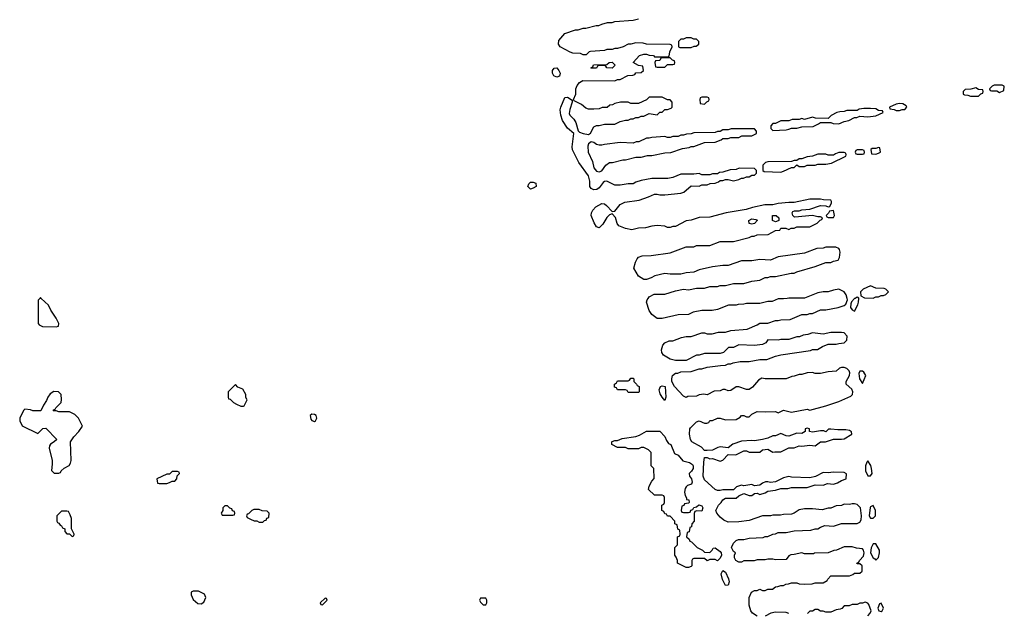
# Model space of a CAD drawing. Header units: inches. Extents: x 2769577 to 2880010, y 685631 to 825129.
# Tile 46 of 155: x 2780532 to 2788006, y 737610 to 742115. Entities that reach past the tile are written whole.
import ezdxf

# ---------------------------------------------------------------- set-up
doc = ezdxf.new("R2010")
doc.units = ezdxf.units.IN
doc.header["$MEASUREMENT"] = 0
doc.layers.add('C7783', color=7, linetype='Continuous')
doc.layers.add('C7784', color=7, linetype='Continuous')

msp = doc.modelspace()

# ---------------------------------------------------------------- linework, layer by layer
at = {"layer": 'C7783', "color": 4}
for points, elevation in [([(2780684.4, 740000), (2780672.7, 739987.3), (2780672, 739810), (2780679.6, 739799.6), (2780705.4, 739785.4), (2780810, 739784.7), (2780826, 739790), (2780828, 739810), (2780808.7, 739850), (2780768.7, 739910), (2780750, 739948), (2780696.2, 740000)], 12), ([(2786358, 740000), (2786330, 739995.3), (2786290, 739995.3), (2786243.6, 739976.4), (2786210, 739975.3), (2786150, 739962), (2786050, 739962), (2786030, 739955.3), (2785986, 739954), (2785970, 739949), (2785911.6, 739948.4), (2785830, 739915.3), (2785788.9, 739908.9), (2785710, 739908.7), (2785645.4, 739894.6), (2785610, 739878), (2785530, 739875.3), (2785410, 739848), (2785370, 739848), (2785330, 739878), (2785310, 739908), (2785289.3, 739970), (2785295.3, 739990), (2785302, 740000)], 8), ([(2786130, 737588.7), (2786095.3, 737610), (2786082, 737630), (2786068.4, 737671.6), (2786068.9, 737731.1), (2786086, 737770), (2786110, 737782), (2786130, 737782), (2786150, 737792), (2786170, 737782), (2786190, 737782), (2786210, 737792), (2786247.3, 737792.7), (2786268.4, 737811.6), (2786287.3, 737812.7), (2786310, 737822), (2786330, 737822), (2786348.4, 737831.6), (2786367.3, 737832.7), (2786390, 737842), (2786430, 737842), (2786450, 737834), (2786490, 737832), (2786547.3, 737832.7), (2786570, 737842), (2786630, 737842), (2786662, 737858), (2786666, 737870), (2786690, 737894), (2786830, 737894), (2786856.4, 737903.6), (2786870, 737914), (2786910, 737914), (2786926, 737930), (2786926, 737970), (2786910, 737986), (2786890, 737986), (2786886, 737990), (2786902, 737998), (2786906, 738010), (2786936.5, 738043.5), (2786942, 738070), (2786938, 738090), (2786930, 738098), (2786883.1, 738103.1), (2786850, 738115.3), (2786790, 738115.3), (2786731.6, 738088.4), (2786712.7, 738087.3), (2786670, 738068), (2786566, 738066), (2786558, 738062), (2786490, 738062), (2786470, 738068), (2786410, 738055.3), (2786385.4, 738054.6), (2786370, 738046), (2786350, 738018), (2786270, 738015.3), (2786250, 738022), (2786210, 738022), (2786190, 738015.3), (2786130, 738015.3), (2786108.4, 738008.4), (2786030, 738008), (2786010, 737998), (2785990, 737998), (2785968, 738010), (2785958, 738030), (2785958, 738050), (2785966, 738070), (2785950, 738078), (2785935.3, 738110), (2785950, 738142), (2785970, 738162), (2785989.1, 738170.9), (2786030, 738171), (2786070, 738181), (2786174.6, 738185.4), (2786190, 738192), (2786210, 738192), (2786248.4, 738211.6), (2786270, 738212), (2786290, 738222), (2786350, 738222), (2786410, 738236), (2786538, 738242), (2786570, 738252), (2786590, 738252), (2786610, 738264.7), (2786644.7, 738275.3), (2786710, 738271), (2786770, 738291.3), (2786890, 738292), (2786910, 738302), (2786920.4, 738319.6), (2786922, 738350), (2786913.2, 738410), (2786890, 738435.3), (2786870, 738442), (2786850, 738442), (2786830, 738435.3), (2786790, 738438), (2786770, 738428), (2786730, 738426), (2786690, 738408.7), (2786670, 738408.7), (2786623.6, 738396.4), (2786550, 738404), (2786490, 738404), (2786450, 738395.3), (2786410.9, 738369.1), (2786390, 738362), (2786330, 738359), (2786306.4, 738353.6), (2786250, 738354), (2786230, 738348.7), (2786170, 738348.7), (2786070, 738314), (2785990, 738304), (2785910, 738301.2), (2785876.5, 738316.5), (2785850, 738339), (2785824, 738370), (2785815.3, 738390), (2785835.3, 738430), (2785858, 738450), (2785870, 738472), (2785890, 738484.7), (2785970, 738484.7), (2785990, 738502), (2786030, 738518), (2786070, 738504.7), (2786090, 738504.7), (2786110, 738518), (2786130, 738522), (2786150, 738512), (2786190, 738524.7), (2786210, 738538), (2786270, 738544.7), (2786310, 738558), (2786363.1, 738556.9), (2786390, 738564.7), (2786510, 738564.7), (2786570, 738584.7), (2786630, 738582), (2786664, 738596), (2786710, 738591), (2786740.2, 738599.8), (2786770, 738618), (2786806, 738630), (2786807.3, 738667.3), (2786790, 738678), (2786710, 738682), (2786670, 738675.3), (2786630, 738678), (2786571.6, 738648.4), (2786530, 738638), (2786390, 738642), (2786370, 738648), (2786330, 738638), (2786270, 738608), (2786230, 738602), (2786210, 738608), (2786192.7, 738607.3), (2786170, 738598), (2786150, 738582), (2786110, 738578), (2786090, 738588), (2786030, 738578), (2786010, 738582), (2785974, 738570), (2785950, 738548), (2785870, 738548), (2785850, 738542), (2785830, 738542), (2785810, 738548.7), (2785730, 738624), (2785719, 738650), (2785724, 738756), (2785730, 738792), (2785750, 738792), (2785770, 738782), (2785790, 738784.7), (2785850, 738764.7), (2785870, 738771.3), (2785910, 738814), (2785967.3, 738812.7), (2786030, 738842), (2786050, 738842), (2786070, 738834), (2786150, 738832), (2786169.3, 738850.7), (2786210, 738856), (2786250, 738832), (2786264, 738836), (2786310, 738836), (2786370, 738866), (2786410, 738866), (2786450, 738881), (2786470, 738878.8), (2786530, 738886), (2786570, 738882), (2786610, 738911.3), (2786648.4, 738911.6), (2786710, 738931.3), (2786770, 738930.8), (2786790, 738934.8), (2786848, 738970), (2786847.3, 738987.3), (2786830, 738998), (2786803.1, 739003.1), (2786741.2, 739001.2), (2786690, 739008), (2786672.7, 739007.3), (2786650, 738988), (2786635.3, 738995.3), (2786610, 738995.3), (2786550, 738984), (2786526, 738990), (2786526, 739010), (2786510, 739015.3), (2786494, 739010), (2786494, 738990), (2786470, 738975.3), (2786430, 738978), (2786370, 738955.3), (2786350, 738958), (2786310, 738975.3), (2786270, 738958), (2786250, 738958), (2786210, 738938), (2786170.9, 738929.1), (2786110, 738919), (2786090, 738922), (2786010, 738915.3), (2785946, 738894), (2785910, 738866), (2785850, 738874), (2785830.9, 738869.1), (2785790, 738848), (2785750, 738846), (2785730, 738846), (2785708, 738870), (2785634, 738910), (2785623.7, 738930), (2785617.2, 738970), (2785619, 739010), (2785623.2, 739016.8), (2785670, 739062), (2785688.9, 739071.1), (2785730, 739052), (2785747.3, 739052.7), (2785762, 739058), (2785770, 739074), (2785790, 739074), (2785830, 739091.3), (2785850, 739091.3), (2785890, 739078), (2785970, 739082), (2786000.4, 739099.6), (2786010, 739111.3), (2786030, 739112), (2786050, 739102), (2786070, 739102), (2786090, 739122), (2786130, 739142), (2786190, 739138), (2786270, 739142), (2786290, 739132), (2786330, 739151), (2786390, 739136), (2786510, 739158), (2786530, 739152), (2786650, 739184.7), (2786750, 739218), (2786842, 739258), (2786854, 739270), (2786855.3, 739290), (2786848, 739310), (2786806, 739350), (2786806, 739370), (2786830, 739414), (2786834.6, 739434.6), (2786828, 739450), (2786810, 739468), (2786790, 739475.3), (2786770, 739475.3), (2786754, 739470), (2786730, 739448), (2786670, 739442), (2786610, 739428.7), (2786570, 739428.7), (2786550, 739438), (2786510, 739435.3), (2786470, 739422), (2786450, 739422), (2786411.6, 739408.4), (2786392.7, 739407.3), (2786350, 739388.7), (2786190, 739388.7), (2786166.4, 739393.6), (2786139.6, 739380.4), (2786094.4, 739325.6), (2786070, 739308.7), (2786048.9, 739308.9), (2785990, 739328), (2785970, 739328), (2785930, 739302), (2785910, 739298), (2785887.3, 739307.3), (2785870, 739308), (2785850, 739298), (2785803.6, 739296.4), (2785750, 739268.7), (2785726.4, 739273.6), (2785690, 739268.7), (2785670, 739259), (2785604.7, 739255.3), (2785590, 739248), (2785570, 739258), (2785502, 739330), (2785482.7, 739370), (2785481.2, 739390), (2785486.6, 739413.4), (2785510, 739432), (2785527.3, 739432.7), (2785550, 739442), (2785630, 739444.7), (2785690, 739464.7), (2785710, 739464.7), (2785750, 739478), (2785851.6, 739491.6), (2785890, 739492), (2785910, 739502), (2785930, 739502), (2785948.9, 739511.1), (2786000.2, 739519.8), (2786070, 739521), (2786150, 739536), (2786203.1, 739536.9), (2786270, 739562), (2786308.9, 739571.1), (2786534.6, 739605.4), (2786550, 739611.3), (2786588.4, 739611.6), (2786625.6, 739634.4), (2786670, 739651.3), (2786730, 739651.3), (2786750, 739658), (2786790, 739662), (2786810, 739682), (2786812.7, 739712.7), (2786790, 739738), (2786770, 739742), (2786690, 739742), (2786630, 739728.7), (2786550, 739738), (2786515.3, 739724.7), (2786479.6, 739720.4), (2786451.1, 739708.9), (2786430, 739708.7), (2786370, 739689), (2786310, 739688.7), (2786290, 739682), (2786210, 739686), (2786196.9, 739663.1), (2786170, 739648.7), (2786110, 739642), (2785991.6, 739648.4), (2785950, 739628), (2785912.7, 739627.3), (2785874, 739590), (2785850, 739582), (2785730, 739582), (2785690, 739568.7), (2785670, 739568), (2785590, 739528), (2785510, 739528.7), (2785470, 739539), (2785419, 739570), (2785406.6, 739590), (2785402.7, 739610), (2785414.6, 739645.4), (2785430, 739662), (2785463.1, 739676.9), (2785490, 739678), (2785556.4, 739703.6), (2785591.1, 739711.1), (2785630, 739711.3), (2785710, 739738), (2785730, 739738), (2785750, 739731.3), (2785788.4, 739731.6), (2785836.4, 739743.6), (2785890, 739744.7), (2785930, 739756), (2786054.6, 739765.4), (2786130, 739798), (2786150, 739811), (2786210, 739811.3), (2786270, 739831.3), (2786290, 739831.3), (2786310, 739838), (2786380.4, 739839.6), (2786470, 739878), (2786510, 739878), (2786530, 739884.7), (2786550, 739884.7), (2786610, 739912), (2786650, 739912), (2786746, 739930), (2786790, 739944.7), (2786804, 739956), (2786815.3, 739990), (2786812.6, 740000)], 8), ([(2786874, 740000), (2786870, 739998), (2786846, 739974), (2786842, 739958), (2786838, 739930), (2786850, 739912), (2786870, 739902), (2786894, 739950), (2786899, 739970), (2786901.8, 740000)], 8), ([(2786970, 737591), (2786989, 737610), (2786995.3, 737630), (2786978, 737678), (2786970, 737688), (2786950, 737695.3), (2786930, 737688), (2786910, 737688), (2786890, 737678), (2786850, 737678), (2786827.3, 737667.3), (2786790, 737666), (2786772.7, 737647.3), (2786759.6, 737640.4), (2786730, 737635.3), (2786690, 737618), (2786650, 737618), (2786630, 737626), (2786610, 737626), (2786590, 737638), (2786570, 737638), (2786550, 737626), (2786530, 737626), (2786511.6, 737608.4)], 8), ([(2786370, 737608.7), (2786350, 737615.3), (2786270, 737619), (2786234, 737610), (2786191.6, 737588.4)], 8)]:
    msp.add_lwpolyline(points, dxfattribs=dict(at, elevation=elevation))
for points, elevation in [([(2786930, 739448), (2786910, 739448), (2786901, 739430), (2786906.8, 739390), (2786930, 739354), (2786954.6, 739414.6), (2786940.4, 739440.4)], 8), ([(2782170, 739346), (2782114, 739290), (2782114, 739250), (2782118, 739238), (2782130, 739234), (2782154, 739210), (2782178, 739198), (2782210, 739182), (2782230, 739182), (2782235.3, 739184.7), (2782258, 739230), (2782248.4, 739248.4), (2782248, 739270), (2782226, 739310), (2782187.3, 739327.3)], 12), ([(2785150, 739286), (2785142, 739302), (2785130, 739306), (2785070, 739306), (2785062, 739322), (2785047.3, 739327.3), (2785046, 739350), (2785062, 739358), (2785070, 739374), (2785150, 739374), (2785162, 739378), (2785170, 739394), (2785190, 739394), (2785194, 739390), (2785194, 739370), (2785214, 739350), (2785218, 739338), (2785234, 739330), (2785234, 739290), (2785230, 739286)], 8), ([(2785430, 739226), (2785408, 739250), (2785394.6, 739274.6), (2785385.2, 739305.2), (2785395.3, 739330), (2785410, 739337.3), (2785430.7, 739330), (2785436, 739250)], 8), ([(2780790, 739294), (2780763.5, 739276.5), (2780744.7, 739250), (2780735.3, 739224.7), (2780712, 739190), (2780692.7, 739147.3), (2780632.7, 739147.3), (2780614.6, 739154.6), (2780570, 739158), (2780562, 739150), (2780532, 739090), (2780532, 739070), (2780551.6, 739031.6), (2780670, 738974), (2780707.3, 739012.7), (2780730, 739014), (2780814, 738930), (2780794, 738910), (2780765.4, 738894.6), (2780758, 738882), (2780756, 738864), (2780777.3, 738770), (2780778.8, 738741.2), (2780772.7, 738692.7), (2780792.7, 738672.7), (2780830, 738674), (2780842, 738678), (2780846, 738690), (2780870, 738712), (2780908.4, 738731.6), (2780918, 738750), (2780922, 738770), (2780918, 738910), (2780942, 738950), (2780982, 738990), (2781008, 739030), (2780978, 739090), (2780950, 739118), (2780910, 739138), (2780830, 739138), (2780810, 739146), (2780787.3, 739147.3), (2780790, 739154), (2780802, 739158), (2780806, 739170), (2780846, 739210), (2780848.4, 739231.6), (2780848, 739270), (2780826, 739290)], 12), ([(2782750, 739122), (2782738, 739110), (2782742.8, 739082.8), (2782750, 739072), (2782770, 739064.7), (2782778, 739070), (2782788, 739090), (2782782, 739110), (2782770, 739119)], 12), ([(2785570, 738374), (2785610, 738374), (2785622, 738378), (2785627.3, 738392.7), (2785642, 738398), (2785648, 738412), (2785670, 738418), (2785687.8, 738432.2), (2785710, 738424.7), (2785717.3, 738410), (2785710, 738386), (2785672.7, 738387.3), (2785658, 738382), (2785652.7, 738367.3), (2785651.6, 738308.4), (2785634, 738290), (2785632.7, 738267.3), (2785618, 738262), (2785612.7, 738227.3), (2785598, 738222), (2785594, 738190), (2785612.7, 738172.7), (2785618, 738158), (2785632.7, 738152.7), (2785674, 738110), (2785714, 738090), (2785730, 738074), (2785770, 738072), (2785788, 738090), (2785795.3, 738104.7), (2785810, 738106.8), (2785850, 738079.1), (2785856.4, 738070), (2785858.4, 738050), (2785850, 738028), (2785830, 738008), (2785810, 738019), (2785770, 738018), (2785750, 738008), (2785730, 738026), (2785650, 738026), (2785638, 738022), (2785634, 738010), (2785634, 737970), (2785630, 737966), (2785610, 737958), (2785590, 737958), (2785526, 737990), (2785526, 738010), (2785516.4, 738036.4), (2785506, 738050), (2785506, 738110), (2785526, 738130), (2785526, 738190), (2785542, 738198), (2785546, 738210), (2785542, 738242), (2785527.3, 738247.3), (2785522, 738282), (2785506, 738290), (2785506, 738310), (2785470, 738346), (2785450, 738346), (2785442, 738362), (2785430, 738366), (2785422, 738382), (2785406, 738390), (2785406, 738430), (2785422, 738438), (2785426, 738450), (2785426, 738490), (2785422, 738502), (2785410, 738506), (2785350, 738506), (2785306, 738550), (2785310, 738574), (2785330, 738614), (2785347.3, 738632.7), (2785346, 738710), (2785326, 738730), (2785326, 738830), (2785306, 738850), (2785270, 738868), (2785250, 738868), (2785230, 738858), (2785150, 738858), (2785130, 738868), (2785070, 738868), (2785026, 738890), (2785026, 738910), (2785030, 738914), (2785050, 738922), (2785070, 738922), (2785104.7, 738935.3), (2785210, 738951.3), (2785238, 738962), (2785290, 738992), (2785391.6, 738991.6), (2785430, 738952), (2785442, 738922), (2785458, 738898), (2785474, 738890), (2785503.5, 738823.5), (2785531, 738810), (2785566.4, 738766.4), (2785615.6, 738755.6), (2785638.2, 738738.2), (2785643.1, 738730), (2785643.8, 738710), (2785632.2, 738687.8), (2785614.8, 738670), (2785616, 738650), (2785630.7, 738630), (2785635.9, 738604.1), (2785630.5, 738589.5), (2785601, 738579), (2785591, 738569), (2785583.6, 738556.4), (2785578, 738530), (2785583.6, 738503.6), (2785592.7, 738487.3), (2785592.7, 738472.7), (2785611.3, 738470), (2785614, 738450), (2785610, 738446), (2785578, 738442), (2785572.7, 738427.3), (2785558, 738422), (2785554, 738390), (2785558, 738378)], 8), ([(2786970, 738766), (2786962, 738758), (2786952, 738730), (2786951.3, 738690), (2786970, 738652), (2786990, 738652), (2787002, 738670), (2786999, 738710), (2786992.9, 738732.9)], 8), ([(2781730, 738686), (2781690, 738686), (2781670, 738666), (2781650, 738666), (2781574, 738630), (2781578, 738598), (2781590, 738594), (2781650, 738594), (2781670, 738602), (2781690, 738614), (2781710, 738614), (2781726, 738630), (2781727.3, 738652.7), (2781746, 738670), (2781742, 738682)], 12), ([(2780890, 738386), (2780850, 738386), (2780814, 738350), (2780814, 738310), (2780818, 738298), (2780830, 738294), (2780838, 738278), (2780850, 738274), (2780858, 738258), (2780874, 738250), (2780874, 738230), (2780890, 738214), (2780910, 738214), (2780930, 738194), (2780942, 738198), (2780946, 738210), (2780926, 738250), (2780926, 738330), (2780916.4, 738356.4), (2780902, 738382)], 12), ([(2782110, 738426), (2782090, 738426), (2782074, 738410), (2782074, 738390), (2782062, 738370), (2782070, 738354), (2782150, 738354), (2782162, 738358), (2782166, 738370), (2782162, 738382), (2782147.3, 738387.3), (2782142, 738402), (2782127.3, 738407.3)], 12), ([(2782350, 738398), (2782310, 738398), (2782294, 738390), (2782270, 738366), (2782258, 738362), (2782254, 738350), (2782258, 738338), (2782283.6, 738323.6), (2782312.7, 738312.7), (2782331.6, 738311.6), (2782350, 738302), (2782370, 738302), (2782378, 738302), (2782390, 738314), (2782402, 738318), (2782407.3, 738332.7), (2782422, 738338), (2782426, 738370), (2782410, 738386), (2782372.7, 738387.3)], 12), ([(2787010, 738428), (2786990, 738418), (2786987.5, 738412.5), (2786981, 738350), (2786990, 738332), (2787010, 738332), (2787028, 738350), (2787028.7, 738370), (2787028.7, 738390)], 8), ([(2787030, 738138), (2787010, 738138), (2786994.4, 738105.6), (2786990.8, 738070), (2787010, 738031.3), (2787023.6, 738023.6), (2787030, 738014), (2787050, 738034), (2787059, 738070), (2787059, 738090)], 8), ([(2785890, 737822), (2785885.9, 737825.9), (2785865.6, 737865.6), (2785857.6, 737910), (2785870, 737934), (2785890, 737922), (2785912.4, 737872.4), (2785918, 737850), (2785910, 737823.7)], 8), ([(2781890, 737778), (2781850, 737778), (2781834, 737770), (2781834, 737750), (2781850, 737714), (2781883.6, 737683.6), (2781910, 737682), (2781930, 737694), (2781946, 737730), (2781934.6, 737754.6)], 12), ([(2782850, 737726), (2782814, 737690), (2782818, 737678), (2782830, 737674), (2782866, 737710), (2782862, 737722)], 12), ([(2784070, 737726), (2784030, 737726), (2784022, 737710), (2784030, 737694), (2784050, 737674), (2784070, 737674), (2784078, 737690), (2784078, 737710)], 12), ([(2787070, 737686), (2787058, 737682), (2787044.7, 737650), (2787054, 737630), (2787070, 737624.7), (2787078, 737630), (2787088, 737650)], 8)]:
    msp.add_lwpolyline(points, close=True, dxfattribs=dict(at, elevation=elevation))
at = {"layer": 'C7784', "color": 4}
for points, elevation in [([(2785302, 740000), (2785310, 740012), (2785348.9, 740031.1), (2785430, 740031.3), (2785510, 740058), (2785570, 740071), (2785610, 740064.7), (2785670, 740078), (2785730, 740078), (2785770, 740091.3), (2785830, 740091.3), (2785850, 740098), (2785890, 740098), (2785951.6, 740111.6), (2786028.4, 740111.6), (2786090, 740131.3), (2786150, 740138), (2786190, 740158), (2786210, 740158), (2786230, 740164.7), (2786270, 740164.7), (2786388.9, 740191.1), (2786410, 740192), (2786430, 740202), (2786570, 740242), (2786650, 740272), (2786690, 740272), (2786710, 740282), (2786746, 740290), (2786755.3, 740310), (2786759, 740350), (2786754, 740370), (2786750, 740378), (2786728.4, 740388.4), (2786650, 740388), (2786630, 740382), (2786582, 740378), (2786490, 740342), (2786290, 740315.3), (2786231.1, 740288.9), (2786150, 740295.3), (2786090, 740284), (2786010, 740284), (2785911.1, 740248.9), (2785870, 740248.7), (2785790, 740239), (2785690, 740215.3), (2785650, 740198), (2785590, 740194), (2785550, 740184), (2785470, 740184), (2785430, 740189), (2785354, 740170), (2785325.4, 740154.6), (2785290, 740144), (2785270, 740144), (2785230, 740169), (2785194, 740230), (2785206.3, 740273.7), (2785220.2, 740299.8), (2785230, 740312), (2785256.4, 740323.6), (2785325.4, 740325.4), (2785470, 740346), (2785590, 740392), (2785650, 740392), (2785670, 740402), (2785770, 740402), (2785850, 740431.3), (2785950, 740432), (2786070, 740462), (2786090, 740472), (2786107.3, 740472.7), (2786130, 740482), (2786214.6, 740485.4), (2786270, 740514), (2786302, 740518), (2786310, 740534), (2786347.3, 740532.7), (2786370, 740522), (2786388.4, 740531.6), (2786410, 740532), (2786430, 740542), (2786530, 740542), (2786586, 740570), (2786607.3, 740592.7), (2786622, 740598), (2786626, 740610), (2786610, 740618), (2786590, 740618), (2786550, 740628), (2786416.4, 740616.4), (2786410, 740618), (2786402, 740630), (2786395.3, 740650), (2786402, 740658), (2786414.6, 740665.4), (2786450, 740664.7), (2786468.7, 740671.3), (2786530, 740678), (2786610, 740704.7), (2786650, 740702), (2786670, 740694), (2786682, 740698), (2786695.3, 740724.7), (2786694.6, 740734.6), (2786690, 740746), (2786632.7, 740747.3), (2786610, 740754), (2786530, 740753.2), (2786410, 740728), (2786370, 740728.7), (2786290, 740719.3), (2786249.1, 740709.1), (2786188.9, 740708.9), (2786094, 740690), (2786046.8, 740673.2), (2785894, 740650), (2785770, 740615.3), (2785690, 740613.2), (2785630, 740594), (2785591, 740589), (2785510, 740546), (2785490, 740546), (2785470, 740538), (2785450, 740538), (2785430, 740548), (2785370, 740552.7), (2785330, 740548.7), (2785283.6, 740536.4), (2785230, 740534), (2785178.8, 740521.2), (2785130, 740529.3), (2785081.2, 740550), (2785068.1, 740568.1), (2785054.5, 740614.5), (2785030, 740642), (2785010, 740633.2), (2784990, 740614), (2784957.7, 740562.3), (2784930, 740535.3), (2784910, 740542), (2784892, 740572), (2784869.4, 740630), (2784872.3, 740650), (2784882.7, 740670), (2784906.5, 740693.5), (2784950, 740720.7), (2784970, 740716.3), (2784985.5, 740705.5), (2785030, 740658), (2785050, 740661), (2785090, 740712), (2785126, 740730), (2785233.6, 740746.4), (2785306, 740770), (2785350, 740791.3), (2785370, 740791.3), (2785390, 740784.7), (2785430, 740784.7), (2785550, 740798), (2785573.6, 740806.4), (2785630, 740854), (2785690, 740852), (2785710, 740862), (2785750, 740862), (2785772.7, 740872.7), (2785810, 740874), (2785836.4, 740883.6), (2785850, 740894), (2785870, 740894), (2785890, 740902), (2785910, 740902), (2785950, 740892), (2785990, 740902), (2786010, 740912), (2786027.3, 740912.7), (2786050, 740922), (2786070, 740922), (2786090, 740934), (2786110, 740934), (2786126, 740950), (2786126, 740970), (2786110, 740986), (2785992.7, 740987.3), (2785970, 740978), (2785925.4, 740974.6), (2785870, 740958), (2785843.6, 740956.4), (2785830, 740946), (2785790, 740946), (2785770, 740938), (2785710, 740938), (2785690, 740948), (2785650, 740942), (2785550, 740942), (2785490, 740918), (2785451, 740909), (2785330, 740908.7), (2785250, 740895.3), (2785210, 740882), (2785190, 740869), (2785150, 740868.7), (2785090, 740859), (2785050, 740859), (2784989.1, 740889.1), (2784970, 740886), (2784960.9, 740879.1), (2784930, 740839.3), (2784913.8, 740826.2), (2784890, 740823.6), (2784870, 740834.5), (2784859.7, 740850), (2784859.7, 740890), (2784849.7, 740930), (2784777, 741030), (2784727.7, 741127.7), (2784725.6, 741150), (2784739, 741250), (2784690, 741292.7), (2784652.3, 741350), (2784639, 741390), (2784635.1, 741430), (2784639.5, 741450), (2784670, 741524.7), (2784690, 741526.8), (2784725.4, 741505.4), (2784726.8, 741490), (2784707.3, 741432.7), (2784703.8, 741403.8), (2784707.3, 741390), (2784739.4, 741359.4), (2784753.7, 741333.7), (2784770.4, 741270.4), (2784780.9, 741260.9), (2784810, 741250.5), (2784850, 741242.8), (2784865.6, 741254.4), (2784890, 741302), (2784910, 741312), (2784930, 741312), (2784970, 741322), (2785050, 741322), (2785090, 741342), (2785130, 741352), (2785150, 741352), (2785170, 741362), (2785190, 741362), (2785210, 741372), (2785230, 741372), (2785250, 741382), (2785270, 741382), (2785310, 741402), (2785370, 741394), (2785390, 741414), (2785410, 741414), (2785430, 741434), (2785450, 741434), (2785476.4, 741443.6), (2785486, 741450), (2785486, 741490), (2785470, 741506), (2785450, 741506), (2785410, 741528), (2785310, 741526), (2785290, 741506), (2785230, 741478), (2785170, 741478), (2785150, 741488), (2785091.6, 741488.4), (2785050, 741478), (2785031.6, 741468.4), (2785012.7, 741467.3), (2784991.6, 741448.4), (2784952.7, 741447.3), (2784930, 741438), (2784890, 741435.3), (2784850, 741435.3), (2784830, 741444), (2784795.3, 741470), (2784740.2, 741500.2), (2784735.3, 741510), (2784753.2, 741550), (2784754, 741590), (2784764.7, 741615.3), (2784782, 741638), (2784807.3, 741652.7), (2785050, 741652), (2785070, 741662), (2785090, 741662), (2785148.4, 741691.6), (2785187.3, 741692.7), (2785202, 741698), (2785208.4, 741711.6), (2785250, 741714), (2785266, 741730), (2785262, 741762), (2785230, 741766), (2785188, 741790), (2785238, 741842), (2785270, 741852), (2785290, 741852), (2785310, 741844.7), (2785342, 741842), (2785350, 741834), (2785450, 741834), (2785462, 741838), (2785466, 741870), (2785486, 741910), (2785482, 741922), (2785470, 741926), (2785290, 741928), (2785263.6, 741936.4), (2785210, 741938), (2785170, 741928), (2785150, 741928), (2785111.6, 741908.4), (2785070, 741895.3), (2785050, 741895.3), (2785028.4, 741888.4), (2784990, 741888), (2784970, 741882), (2784865.4, 741874.6), (2784854, 741870), (2784831.6, 741848.4), (2784810, 741848), (2784790, 741858), (2784730, 741862), (2784710, 741868.7), (2784634, 741910), (2784620.9, 741930), (2784623.9, 741956.1), (2784669.1, 742010.9), (2784750, 742038), (2784770, 742038), (2784808.9, 742051.1), (2784830, 742051.3), (2784908.9, 742071.1), (2784928.4, 742071.6), (2784950, 742082), (2784992.7, 742092.7), (2785030, 742094), (2785050, 742102), (2785190, 742111.3), (2785230, 742122)], 8), ([(2780696.2, 740000), (2780690, 740006), (2780684.4, 740000)], 12), ([(2786812.6, 740000), (2786805.6, 740025.6), (2786789.3, 740049.3), (2786750, 740068.7), (2786710, 740062), (2786670, 740049), (2786630, 740048.7), (2786590, 740042), (2786490, 740002), (2786370, 740002), (2786358, 740000)], 8), ([(2786901.8, 740000), (2786902, 740002), (2786890, 740008), (2786874, 740000)], 8)]:
    msp.add_lwpolyline(points, dxfattribs=dict(at, elevation=elevation))
at = {"layer": 'C7784', "color": 4, "elevation": 8}
for points in [[(2785630, 741978), (2785590, 741978), (2785570, 741966), (2785550, 741966), (2785534, 741950), (2785534, 741910), (2785543.6, 741903.6), (2785630, 741904.7), (2785652.7, 741912.7), (2785667.3, 741912.7), (2785686, 741930), (2785686, 741950), (2785670, 741966), (2785650, 741966)], [(2785470, 741826), (2785410, 741826), (2785398, 741822), (2785390, 741806), (2785358, 741802), (2785354, 741790), (2785358, 741758), (2785370, 741754), (2785430, 741754), (2785450, 741774), (2785490, 741774), (2785502, 741778), (2785506, 741790), (2785502, 741802), (2785487.3, 741807.3)], [(2784610, 741678.4), (2784587.8, 741687.8), (2784576.2, 741710), (2784577.6, 741730), (2784590, 741747.7), (2784610, 741750.6), (2784625.5, 741730), (2784634.4, 741710), (2784630, 741687)], [(2785030, 741748), (2784988.4, 741748.4), (2784982, 741762), (2784970, 741766), (2784930, 741766), (2784918, 741762), (2784910, 741746), (2784870, 741746), (2784868, 741750), (2784882, 741758), (2784888.4, 741771.6), (2784990, 741774), (2785006, 741790), (2785030, 741791.3), (2785052, 741770)], [(2787790, 741598), (2787752, 741588), (2787710, 741586), (2787694, 741570), (2787694, 741550), (2787703.6, 741543.6), (2787730, 741542), (2787750, 741534), (2787810, 741534), (2787827.3, 741552.7), (2787842, 741558), (2787846, 741570), (2787842, 741582), (2787810, 741586)], [(2787990, 741618), (2787930, 741618), (2787914, 741610), (2787894, 741590), (2787898, 741578), (2787910, 741574), (2787950, 741574), (2787970, 741562), (2788002, 741578), (2788006, 741610)], [(2785750, 741526), (2785710, 741526), (2785698, 741522), (2785694, 741510), (2785698, 741478), (2785730, 741474), (2785747.3, 741492.7), (2785762, 741498), (2785766, 741510), (2785762, 741522)], [(2786990, 741442), (2786939.6, 741440.4), (2786905.4, 741434.6), (2786890, 741426), (2786810, 741426), (2786790, 741418), (2786756.4, 741416.4), (2786734, 741410), (2786691.6, 741388.4), (2786670, 741366), (2786572.7, 741367.3), (2786550, 741375.3), (2786490, 741358), (2786470, 741366), (2786450, 741358), (2786396.4, 741356.4), (2786370, 741348), (2786310, 741348), (2786270, 741326), (2786250, 741326), (2786234, 741310), (2786234, 741290), (2786250, 741274), (2786350, 741278), (2786370, 741284.7), (2786390, 741292), (2786430, 741292), (2786470, 741302), (2786554.6, 741305.4), (2786596.4, 741323.6), (2786610, 741334), (2786690, 741334), (2786706.4, 741326.4), (2786750, 741324.7), (2786790, 741342), (2786826, 741350), (2786868.4, 741371.6), (2786887.3, 741372.7), (2786910, 741382), (2786970, 741378), (2787030, 741384.7), (2787086, 741410), (2787082, 741422), (2787050, 741426), (2787030, 741438)], [(2787210, 741478), (2787185.4, 741474.6), (2787134, 741450), (2787138, 741438), (2787170, 741434), (2787185.4, 741425.4), (2787210, 741424.7), (2787230, 741434), (2787250, 741434), (2787266, 741450), (2787262, 741462), (2787236.4, 741476.4)], [(2785932.7, 741287.3), (2785910, 741278), (2785870, 741278), (2785850, 741266), (2785830, 741266), (2785810, 741258), (2785650, 741255.3), (2785630, 741248), (2785592.7, 741247.3), (2785570, 741238), (2785550, 741238), (2785530, 741228), (2785490, 741228), (2785470, 741222), (2785450, 741222), (2785430, 741228.7), (2785330, 741222), (2785310, 741215.3), (2785290, 741215.3), (2785231.6, 741188.4), (2785212.7, 741187.3), (2785190, 741178), (2785090, 741184), (2784970, 741168.7), (2784950, 741162), (2784930, 741162), (2784910, 741168.7), (2784890, 741184), (2784870, 741189), (2784850, 741174), (2784843.9, 741156.1), (2784846.7, 741110), (2784879.6, 741039.6), (2784890.5, 740990), (2784910, 740965.5), (2784930, 740960.5), (2784950, 740967.3), (2784982, 741010), (2785010, 741031), (2785031.6, 741031.6), (2785110, 741051), (2785130, 741051.3), (2785210, 741072), (2785250, 741072), (2785296.4, 741083.6), (2785330, 741084.7), (2785430, 741104.7), (2785473.6, 741106.4), (2785563.1, 741136.9), (2785614.6, 741145.4), (2785630, 741152), (2785650, 741152), (2785730, 741182), (2785810, 741184.7), (2785856.4, 741203.6), (2785870, 741214), (2785910, 741214), (2785930, 741222), (2785990, 741222), (2786012.7, 741232.7), (2786090, 741234), (2786126, 741250), (2786126, 741270), (2786110, 741286)], [(2786930, 741126), (2786890, 741126), (2786878, 741122), (2786874, 741110), (2786878, 741098), (2786890, 741094), (2786930, 741094), (2786942, 741098), (2786946, 741110), (2786942, 741122)], [(2787050, 741146), (2787030, 741138), (2787003.6, 741136.4), (2786994, 741130), (2786998, 741098), (2787030, 741094), (2787050, 741102), (2787066, 741110), (2787062, 741142)], [(2786790, 741106), (2786750, 741106), (2786723.6, 741096.4), (2786710, 741086), (2786670, 741088), (2786650, 741095.3), (2786590, 741095.3), (2786550, 741078), (2786510, 741075.3), (2786470, 741058), (2786450, 741058), (2786430, 741046), (2786410, 741046), (2786390, 741038), (2786210, 741035.3), (2786194, 741030), (2786174, 741010), (2786174, 740970), (2786182, 740962), (2786310, 740958), (2786330, 740964.7), (2786390, 740994), (2786410, 740994), (2786430, 741014), (2786450, 741002), (2786490, 741002), (2786510, 741012), (2786570, 741012), (2786590, 741018), (2786650, 741018), (2786694.6, 741025.4), (2786802, 741078), (2786806, 741090), (2786802, 741102)], [(2784410, 740829.3), (2784389, 740850), (2784398, 740870), (2784410, 740882), (2784430, 740882), (2784450, 740874), (2784452, 740850), (2784430, 740835.3)], [(2786090, 740562), (2786068.4, 740568.4), (2786066, 740590), (2786090, 740604.7), (2786119.6, 740599.6), (2786132.7, 740592.7), (2786110, 740568)], [(2786270, 740582), (2786246, 740590), (2786246, 740630), (2786274, 740630), (2786294, 740610), (2786294, 740590), (2786290, 740588)], [(2786710, 740666), (2786678, 740662), (2786672.7, 740647.3), (2786654, 740630), (2786658, 740618), (2786670, 740614), (2786710, 740614), (2786718, 740630)], [(2786990, 740094), (2786934, 740070), (2786914, 740050), (2786918, 740018), (2786943.6, 740003.6), (2787010, 740002), (2787030, 740012), (2787050, 740012), (2787070, 740022), (2787090, 740022), (2787106, 740030), (2787126, 740050), (2787106, 740070), (2787094.6, 740074.6), (2787030, 740078)]]:
    msp.add_lwpolyline(points, close=True, dxfattribs=at)

doc.saveas('drawing.dxf')
